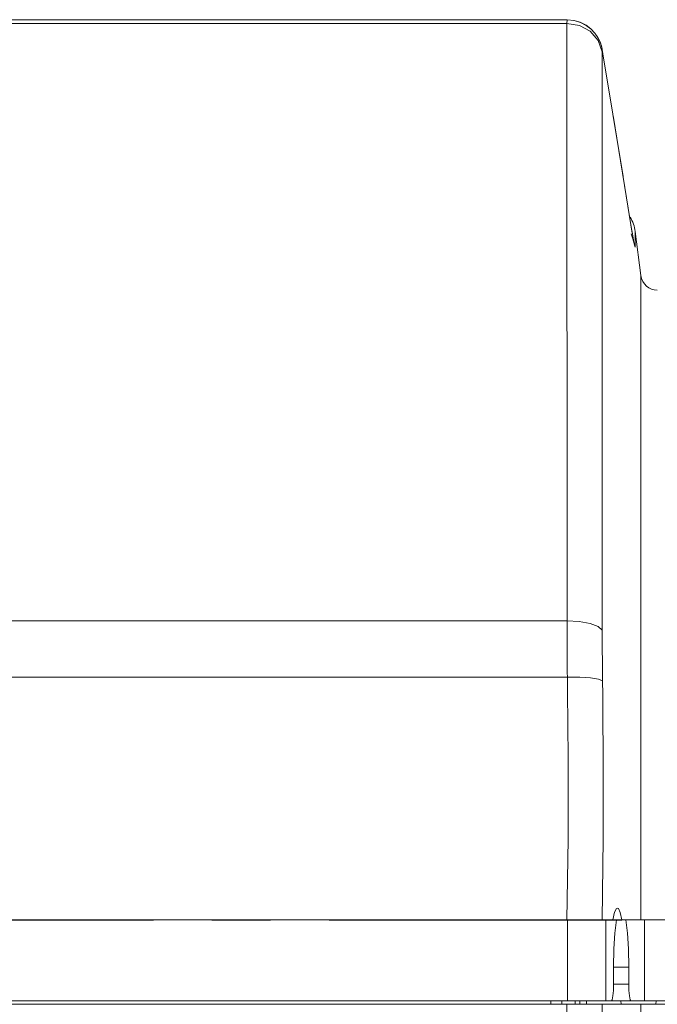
# Model space of a CAD drawing. Header units: millimetres. Extents: x 3925 to 5043, y -86 to 778.
# Tile 27 of 45: x 4089 to 4126, y 569 to 627. Entities that reach past the tile are written whole.
import ezdxf

# ---------------------------------------------------------------- set-up
doc = ezdxf.new("R2010")
doc.units = ezdxf.units.MM
doc.header["$LTSCALE"] = 46.255
doc.linetypes.add('CENTER', pattern=[0.6, 0.375, -0.075, 0.075, -0.075])
doc.layers.get('0').update_dxf_attribs({"linetype": 'CONTINUOUS'})
doc.layers.add('H30K-B10R500DXF_CONTINUOUS_LINE', color=7, linetype='CONTINUOUS')

msp = doc.modelspace()

# ---------------------------------------------------------------- linework, layer by layer
at = {"color": 4, "linetype": 'CENTER'}
msp.add_line((3995.917, 573.517), (4222.837, 573.517), dxfattribs=at)
at = {"layer": 'H30K-B10R500DXF_CONTINUOUS_LINE', "color": 7, "linetype": 'Continuous', "lineweight": 0}
for p, q in [((4060.826, 626.829), (4121.036, 626.829)), ((4121.03, 626.613), (4060.826, 626.613)), ((4121.03, 626.613), (4121.033, 590.133)), ((4121.03, 626.613), (4121.764, 626.492)), ((4123.117, 625.065), (4123.07, 625.265)), ((4123.113, 624.932), (4123.116, 589.683)), ((4123.142, 624.929), (4124.359, 617.536)), ((4123.142, 624.929), (4123.154, 624.828)), ((4123.773, 621.145), (4124.872, 614.327)), ((4124.897, 614.19), (4124.388, 617.382)), ((4124.836, 614.139), (4125.073, 613.42)), ((4124.875, 614.327), (4124.883, 614.259)), ((4124.883, 614.259), (4124.962, 613.789)), ((4125.073, 614.284), (4125.073, 613.42)), ((4125.408, 611.675), (4125.073, 614.284)), ((4125.408, 611.675), (4125.408, 573.517)), ((4121.03, 591.23), (4039.817, 591.23)), ((4121.033, 590.133), (4121.041, 589.02)), ((4123.124, 588.682), (4123.116, 589.683)), ((4121.053, 587.895), (4039.815, 587.895)), ((4123.853, 573.97), (4123.75, 573.517)), ((4035.387, 573.517), (4123.97, 573.517)), ((4121.05, 573.517), (4121.05, 568.717)), ((4123.331, 573.517), (4123.331, 568.717)), ((4124.288, 573.517), (4134.337, 573.517)), ((4125.623, 568.717), (4125.623, 573.517)), ((4123.791, 570.717), (4124.688, 570.717)), ((4123.791, 569.717), (4123.791, 570.717)), ((4124.688, 570.717), (4124.688, 569.717)), ((4124.688, 569.717), (4123.791, 569.717)), ((4030.875, 568.717), (4131.837, 568.717)), ((4120.067, 568.517), (4120.067, 568.717)), ((4120.721, 568.517), (4120.727, 568.717)), ((4121.515, 568.517), (4121.518, 568.717)), ((4121.785, 568.717), (4121.782, 568.517)), ((4122.176, 568.706), (4122.186, 568.517)), ((4124.233, 568.517), (4124.222, 568.717)), ((4126.307, 568.717), (4126.3, 568.517)), ((4029.821, 568.517), (4134.337, 568.517)), ((4123.124, 567.146), (4123.117, 568.517)), ((4125.408, 535.359), (4125.408, 568.517))]:
    msp.add_line(p, q, dxfattribs=at)
for points in [[(4121.036, 626.829), (4121.033, 626.813), (4121.03, 626.613)], [(4122.458, 626.274), (4122.175, 626.493), (4121.838, 626.67), (4121.455, 626.786), (4121.036, 626.829)], [(4123.07, 625.265), (4122.987, 625.511), (4122.859, 625.773), (4122.681, 626.034), (4122.448, 626.284), (4122.159, 626.504), (4121.82, 626.677), (4121.441, 626.789)], [(4121.764, 626.492), (4122.399, 626.148), (4122.876, 625.606), (4123.113, 624.932)], [(4123.141, 624.932), (4123.114, 625.079), (4123.065, 625.283), (4122.98, 625.527), (4122.853, 625.783)], [(4123.113, 624.932), (4123.118, 624.974), (4123.133, 624.937), (4123.154, 624.828)], [(4125.022, 613.482), (4124.958, 613.832), (4124.931, 613.987)], [(4124.984, 613.698), (4124.987, 613.686), (4124.978, 613.728)], [(4125.022, 613.482), (4125.06, 613.356), (4125.073, 613.42)], [(4121.03, 591.23), (4121.761, 591.19), (4122.399, 591.075), (4122.878, 590.893), (4123.113, 590.669)], [(4121.041, 589.02), (4121.099, 583.102), (4121.09, 578.31), (4121.026, 573.517)], [(4123.115, 573.517), (4123.174, 578.31), (4123.181, 583.028), (4123.124, 588.682)], [(4121.053, 587.895), (4121.781, 587.887), (4122.422, 587.844), (4122.902, 587.768), (4123.136, 587.67)], [(4124.018, 574.217), (4123.965, 574.192), (4123.853, 573.97)], [(4124.288, 573.517), (4124.189, 573.955), (4124.079, 574.185), (4124.018, 574.217)], [(4123.97, 573.517), (4123.872, 572.729), (4123.813, 571.796), (4123.791, 570.717)], [(4124.688, 570.717), (4124.666, 571.796), (4124.606, 572.729), (4124.508, 573.517)], [(4123.663, 568.717), (4123.711, 568.791), (4123.754, 569.011), (4123.782, 569.343), (4123.791, 569.717)], [(4124.688, 569.717), (4124.697, 569.341), (4124.725, 569.011), (4124.768, 568.791), (4124.816, 568.717)], [(4121.017, 566.882), (4121.017, 567.975), (4121.014, 568.517)]]:
    msp.add_lwpolyline(points, dxfattribs=at)
for centre, radius, start, end in [((4122.99, 614.017), 2.1, 7.3, 32.29187), ((4126.4, 611.802), 1, 187.3, 269)]:
    msp.add_arc(centre, radius, start, end, dxfattribs=at)

doc.saveas('drawing.dxf')
